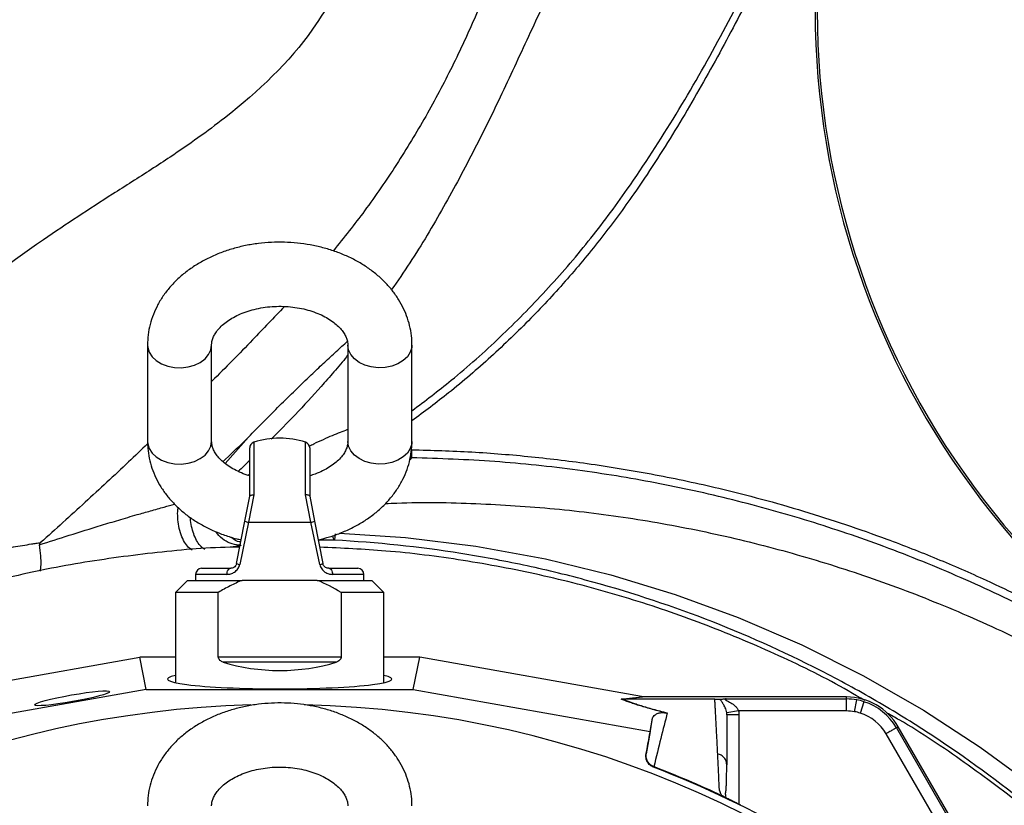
# Model space of a CAD drawing. Header units: millimetres. Extents: x 6 to 914, y 11 to 1153.
# Tile 14 of 17: x 460 to 706, y 761 to 957. Entities that reach past the tile are written whole.
import ezdxf

# ---------------------------------------------------------------- set-up
doc = ezdxf.new("R2010")
doc.units = ezdxf.units.MM

msp = doc.modelspace()

# ---------------------------------------------------------------- linework, layer by layer
at = {"color": 7, "linetype": 'Continuous', "lineweight": 25}
for p, q in [((492.09, 875.97), (492.09, 851.93)), ((508.09, 851.93), (508.09, 875.97)), ((542.09, 875.97), (542.09, 851.93)), ((558.09, 851.93), (558.09, 875.97)), ((517.59, 838.25), (517.59, 850.31)), ((532.59, 850.31), (532.59, 838.25)), ((516.38, 832.04), (517.59, 838.27)), ((518.63, 838.6), (517.3, 831.75)), ((532.88, 831.75), (531.55, 838.6)), ((532.59, 838.27), (533.8, 832.04)), ((514.33, 821.47), (516.38, 832.04)), ((517.3, 831.75), (515.09, 821.18)), ((517.3, 831.75), (532.88, 831.75)), ((535.1, 821.18), (532.88, 831.75)), ((533.8, 832.04), (535.86, 821.47)), ((504.09, 818.75), (504.09, 817.25)), ((505.59, 820.25), (512.86, 820.25)), ((537.33, 820.25), (544.59, 820.25)), ((546.09, 817.25), (546.09, 818.75)), ((502.09, 817.25), (499.09, 814.25)), ((502.09, 817.25), (515.71, 817.25)), ((525.09, 817.25), (515.71, 817.25)), ((534.47, 817.25), (525.09, 817.25)), ((534.47, 817.25), (548.09, 817.25)), ((551.09, 814.25), (548.09, 817.25)), ((499.09, 814.25), (499.09, 791.71)), ((509.76, 814.25), (499.09, 814.25)), ((509.76, 798.18), (509.76, 814.25)), ((540.42, 814.25), (540.42, 798.18)), ((551.09, 814.25), (540.42, 814.25)), ((551.09, 791.71), (551.09, 814.25)), ((434.83, 788.25), (490.14, 798.05)), ((491.75, 790), (490.14, 798.05)), ((499.09, 798.05), (490.14, 798.05)), ((509.76, 798.18), (540.42, 798.18)), ((539.22, 796.84), (510.97, 796.84)), ((560.04, 798.05), (551.09, 798.05)), ((558.43, 790), (560.04, 798.05)), ((615.35, 788.25), (560.04, 798.05)), ((491.75, 790), (432.67, 779.54)), ((491.75, 790), (558.43, 790)), ((558.43, 790), (617.52, 779.54)), ((610.31, 787.6), (615.66, 788.2)), ((616.23, 788.15), (610.89, 787.56)), ((633.69, 787.56), (610.9, 787.56)), ((666.54, 788.15), (616.23, 788.15)), ((636.48, 787.66), (666.54, 787.66)), ((666.54, 787.66), (666.54, 788.15)), ((666.54, 784.66), (666.54, 787.66)), ((668.58, 784.47), (669.12, 787.42)), ((670.01, 784.12), (670.92, 786.98)), ((639.61, 784.66), (636.65, 784.2)), ((666.54, 784.66), (639.61, 784.66)), ((617.52, 779.54), (618.17, 782.84)), ((617.52, 779.54), (616.52, 773.94)), ((679.02, 780.46), (679.44, 780.7)), ((679.02, 780.46), (694.05, 754.42)), ((704.6, 737.13), (679.44, 780.7)), ((689.89, 755.63), (676.42, 778.96)), ((616.52, 773.94), (616.55, 774.06)), ((618.43, 770.75), (618.4, 770.61)), ((636.69, 771.21), (636.61, 771.65)), ((636.02, 763.22), (635.95, 763.26))]:
    msp.add_line(p, q, dxfattribs=at)
at = {"color": 8, "linetype": 'Continuous', "lineweight": 25}
for p, q in [((511.48, 846.4), (517.28, 852.95)), ((518.63, 851.74), (518.63, 838.6)), ((531.55, 838.6), (531.55, 851.74)), ((558.01, 847.86), (557.56, 847.31)), ((517.1, 843.49), (517.59, 843.77)), ((538.74, 827.27), (534.72, 827.3)), ((511.91, 818.75), (504.09, 818.75)), ((546.09, 818.75), (538.27, 818.75)), ((639.69, 783.67), (639.69, 761.37))]:
    msp.add_line(p, q, dxfattribs=at)
at = {"color": 8, "linetype": 'Continuous', "lineweight": 25, "flags": 128}
for points in [[(492.09, 875.97), (492.14, 875.36), (492.51, 874.17), (493.24, 873.06), (494.28, 872.08), (495.6, 871.29), (497.13, 870.72), (498.8, 870.39), (500.52, 870.32), (502.23, 870.52), (503.84, 870.98), (505.27, 871.66), (506.46, 872.55), (507.35, 873.6), (507.9, 874.76), (508.09, 875.97)], [(558.09, 875.97), (558.04, 875.36), (557.67, 874.17), (556.95, 873.06), (555.9, 872.08), (554.58, 871.29), (553.05, 870.72), (551.39, 870.39), (549.66, 870.32), (547.95, 870.52), (546.34, 870.98), (544.91, 871.66), (543.72, 872.55), (542.83, 873.6), (542.28, 874.76), (542.09, 875.97)], [(492.09, 851.93), (492.14, 851.32), (492.51, 850.13), (493.24, 849.02), (494.28, 848.04), (495.6, 847.25), (497.13, 846.68), (498.8, 846.35), (500.52, 846.28), (502.23, 846.48), (503.84, 846.93), (505.27, 847.62), (506.46, 848.51), (507.35, 849.56), (507.9, 850.72), (508.09, 851.93)], [(558.09, 851.93), (558.04, 851.32), (557.67, 850.13), (556.95, 849.02), (555.9, 848.04), (554.58, 847.25), (553.05, 846.68), (551.39, 846.35), (549.66, 846.28), (547.95, 846.48), (546.34, 846.93), (544.91, 847.62), (543.72, 848.51), (542.83, 849.56), (542.28, 850.72), (542.09, 851.93), (542.09, 851.93)], [(540.01, 829), (556.5, 827.93), (574.03, 825.77), (591.39, 822.59), (607.69, 818.62), (623.75, 813.75), (639.5, 807.99), (655.36, 801.16), (670.81, 793.42), (685.78, 784.83), (699.87, 775.65), (713.44, 765.7), (726.43, 755.01)]]:
    msp.add_lwpolyline(points, dxfattribs=at)
at = {"color": 7, "linetype": 'Continuous', "lineweight": 25, "flags": 128}
for points in [[(511.91, 818.75), (511.93, 819.05), (511.99, 819.33), (512.07, 819.59), (512.19, 819.81), (512.33, 820), (512.5, 820.14), (512.67, 820.23), (512.86, 820.25)], [(537.33, 820.25), (537.51, 820.23), (537.69, 820.14), (537.85, 820), (537.99, 819.81), (538.11, 819.59), (538.2, 819.33), (538.25, 819.05), (538.27, 818.75)]]:
    msp.add_lwpolyline(points, dxfattribs=at)
at = {"color": 7, "linetype": 'Continuous', "lineweight": 25}
for centre, radius, start, end in [((859.26, 959.41), 200.52, 160.7941, 236.802), ((859.26, 959.41), 200, 160.7941, 236.802), ((519.09, 850.31), 1.5, 107.9202, 180), ((525.09, 831.75), 21, 72.0798, 107.9202), ((531.09, 850.31), 1.5, 0, 72.0798), ((517.64, 834.46), 2.72, 242.4957, 262.7837), ((532.54, 834.46), 2.72, 277.2163, 297.5043), ((515.27, 822.8), 1.63, 234.9242, 263.6759), ((534.92, 822.8), 1.63, 276.3241, 305.0758), ((505.59, 818.75), 1.5, 90, 180), ((544.59, 818.75), 1.5, 0, 90), ((666.54, 773.25), 14.9, 30, 90), ((666.54, 773.25), 14.4, 79.6989, 90), ((666.54, 773.25), 14.4, 72.3248, 79.6989), ((666.54, 773.25), 14.4, 30, 72.3248), ((525.09, 528.25), 258.01, 91.5972, 261.0813), ((525.09, 528.25), 258.01, 0, 88.6494), ((666.54, 773.25), 11.4, 79.6989, 90), ((666.54, 773.25), 11.4, 72.3248, 79.6989), ((666.54, 773.25), 11.4, 30, 72.3248), ((525.09, 528.25), 259.7, 51.0565, 68.9435)]:
    msp.add_arc(centre, radius, start, end, dxfattribs=at)
for centre, major_axis, ratio, start_param, end_param in [((525.09, 807.75), (26, 0), 0.5, 4.138109, 5.286669), ((525.09, 792.62), (28, 0), 0.087489, 2.761341, 4.712389), ((525.09, 792.62), (28, 0), 0.087489, 4.712389, 6.663437), ((616.89, 788.25), (17.02, -2.99), 0.015428, 4.624766, 4.642972)]:
    msp.add_ellipse(centre, major_axis=major_axis, ratio=ratio, start_param=start_param, end_param=end_param, dxfattribs=at)
msp.add_ellipse((473.26, 787.81), major_axis=(9.38, 1.65), ratio=0.088975, dxfattribs=at)
for points, knots in [([(546.73, 1105.2), (546.13, 1101.55), (544.51, 1090.22), (543.58, 1075.8), (543.88, 1064.71), (544.87, 1042.34), (548.43, 1013.95), (545.81, 984.49), (542.38, 971.82), (538.44, 962.76), (530.06, 949.06), (516.07, 935.7), (500.94, 924.97), (493.03, 919.78), (488.21, 916.71), (479.19, 910.96), (462.08, 899.87), (440.22, 883.01), (417.41, 863.35), (403.31, 850.78), (391.82, 840.68), (387.44, 836.77), (383.06, 832.84)], [0.1318261, 0.1318261, 0.1318261, 0.1318261, 0.1609204, 0.2212882, 0.2413806, 0.2413806, 0.3821756, 0.4349737, 0.4666526, 0.4880574, 0.5165971, 0.5998378, 0.6414582, 0.6553316, 0.6692051, 0.6830785, 0.733023, 0.8168291, 0.8866676, 0.9565061, 0.9565061, 1, 1, 1, 1]), ([(608.53, 1071.78), (607.23, 1065.81), (604.63, 1053.86), (600.44, 1036.15), (595.74, 1018.66), (590.51, 1001.41), (585.09, 985.6), (579.59, 971.21), (574.1, 958.2), (568.21, 945.38), (561.62, 932.95), (554.32, 920.96), (546.66, 909.75), (541.11, 902.78), (538.47, 899.47)], [0, 0, 0, 0, 0.097349, 0.19467, 0.291823, 0.388476, 0.484353, 0.559101, 0.633471, 0.707796, 0.782215, 0.85694, 0.932091, 1, 1, 1, 1]), ([(615.5, 1014.68), (613.36, 1009.68), (609.07, 999.68), (602.19, 984.8), (595.16, 969.88), (587.99, 954.86), (581.07, 939.75), (573.84, 924.86), (566.06, 910.43), (559.18, 898.69), (554.52, 892.01), (552.98, 889.8)], [0, 0, 0, 0, 0.116565, 0.233489, 0.350961, 0.469238, 0.588705, 0.706593, 0.824456, 0.941964, 1, 1, 1, 1]), ([(558.09, 875.97), (558.08, 876.54), (558.04, 877.96), (557.7, 880.21), (557.03, 882.68), (556.06, 885.07), (554.79, 887.37), (553.25, 889.56), (551.43, 891.63), (549.36, 893.55), (547.04, 895.3), (544.51, 896.87), (541.77, 898.24), (538.88, 899.4), (535.84, 900.32), (532.71, 901.01), (529.5, 901.47), (526.25, 901.68), (522.99, 901.64), (519.74, 901.36), (516.54, 900.84), (513.42, 900.07), (510.39, 899.06), (507.5, 897.82), (504.77, 896.35), (502.24, 894.67), (499.93, 892.78), (497.88, 890.7), (496.11, 888.47), (494.65, 886.11), (493.5, 883.65), (492.69, 881.12), (492.19, 878.55), (492.12, 876.83), (492.09, 875.97)], [0, 0, 0, 0, 0.019933, 0.049512, 0.079087, 0.108801, 0.138787, 0.169142, 0.199922, 0.231134, 0.262735, 0.294648, 0.326783, 0.359054, 0.391394, 0.423752, 0.456114, 0.488483, 0.520871, 0.553294, 0.585767, 0.618307, 0.650926, 0.683623, 0.716376, 0.74912, 0.781769, 0.814209, 0.846317, 0.877986, 0.909153, 0.939816, 0.970029, 1, 1, 1, 1]), ([(508.09, 875.97), (508.09, 876.1), (508.11, 876.55), (508.25, 877.3), (508.64, 878.28), (509.26, 879.31), (510.14, 880.37), (511.31, 881.44), (512.72, 882.44), (514.35, 883.35), (516.19, 884.14), (518.2, 884.78), (520.35, 885.26), (522.59, 885.57), (524.89, 885.68), (527.19, 885.6), (529.45, 885.33), (531.61, 884.88), (533.65, 884.26), (535.51, 883.5), (537.17, 882.62), (538.6, 881.65), (539.77, 880.64), (540.7, 879.61), (541.37, 878.6), (541.82, 877.63), (542.05, 876.76), (542.08, 876.22), (542.09, 875.97)], [0, 0, 0, 0, 0.018652, 0.066585, 0.10846, 0.147267, 0.188496, 0.227844, 0.266342, 0.304556, 0.342743, 0.381007, 0.419405, 0.457931, 0.496544, 0.535186, 0.57378, 0.612247, 0.650534, 0.68861, 0.726487, 0.764242, 0.802019, 0.840076, 0.878914, 0.919389, 0.96297, 1, 1, 1, 1]), ([(526.28, 885.6), (523.63, 882.82), (517.68, 876.56), (511.58, 870.34), (508.11, 866.92), (508.09, 866.9)], [0, 0, 0, 0, 0.443207, 0.997122, 1, 1, 1, 1]), ([(517.28, 852.95), (518.57, 854.28), (521.15, 856.96), (525.06, 860.88), (529, 864.74), (532.63, 868.24), (535.91, 871.36), (538.83, 874.04), (540.84, 875.87), (541.87, 876.81), (541.98, 876.91)], [0, 0, 0, 0, 0.157645, 0.316001, 0.474927, 0.634144, 0.755699, 0.872576, 0.986746, 1, 1, 1, 1]), ([(492.12, 851.35), (490.53, 849.83), (485.37, 844.88), (476.46, 836.63), (469.13, 830.02), (465.42, 826.68)], [0, 0, 0, 0, 0.180906, 0.586796, 1, 1, 1, 1]), ([(492.09, 851.93), (492.11, 851.36), (492.14, 849.94), (492.48, 847.7), (493.15, 845.23), (494.13, 842.84), (495.39, 840.53), (496.93, 838.34), (498.75, 836.28), (500.82, 834.36), (503.14, 832.6), (505.68, 831.03), (508.41, 829.66), (511.31, 828.52), (513.68, 827.75), (515.1, 827.45), (515.48, 827.37)], [0, 0, 0, 0, 0.049465, 0.122868, 0.19626, 0.269999, 0.34441, 0.419738, 0.496122, 0.573576, 0.651996, 0.731191, 0.810936, 0.89102, 0.971273, 1, 1, 1, 1]), ([(517.59, 843.35), (517.38, 843.41), (516.48, 843.66), (515.05, 844.25), (513.34, 845.1), (511.86, 846.05), (510.63, 847.05), (509.66, 848.08), (508.93, 849.09), (508.44, 850.08), (508.14, 851.02), (508.11, 851.62), (508.09, 851.93)], [0, 0, 0, 0, 0.031578, 0.134872, 0.237608, 0.339949, 0.442268, 0.545143, 0.649789, 0.758286, 0.874181, 1, 1, 1, 1]), ([(542.09, 851.93), (542.09, 851.81), (542.08, 851.36), (541.93, 850.61), (541.54, 849.62), (540.93, 848.6), (540.05, 847.54), (538.88, 846.47), (537.47, 845.47), (535.83, 844.56), (534.2, 843.84), (533.06, 843.49), (532.59, 843.35)], [0, 0, 0, 0, 0.050544, 0.180438, 0.293914, 0.399079, 0.510804, 0.617435, 0.721758, 0.825316, 0.928799, 1, 1, 1, 1]), ([(534.71, 827.36), (535.66, 827.59), (537.66, 828.09), (540.56, 829.15), (543.41, 830.45), (546.09, 831.97), (548.57, 833.72), (550.81, 835.66), (552.79, 837.77), (554.48, 840.04), (555.86, 842.43), (556.92, 844.92), (557.65, 847.45), (558.03, 849.8), (558.07, 851.3), (558.09, 851.93)], [0, 0, 0, 0, 0.074009, 0.155005, 0.236188, 0.317474, 0.39869, 0.479601, 0.559913, 0.639325, 0.717594, 0.794602, 0.87038, 0.945099, 1, 1, 1, 1]), ([(558.01, 847.86), (558.01, 847.87), (558.02, 847.93), (558.02, 848.14), (558.02, 848.29), (558.03, 848.66), (558.03, 848.88), (558.04, 849.35), (558.04, 849.61), (558.05, 849.86)], [0, 0, 0, 0, 0.25, 0.25, 0.5, 0.5, 0.75, 0.75, 1, 1, 1, 1]), ([(517.59, 838.27), (517.6, 838.31), (517.63, 838.36), (517.74, 838.44), (517.81, 838.47), (518, 838.53), (518.11, 838.55), (518.35, 838.59), (518.49, 838.6), (518.63, 838.6)], [0, 0, 0, 0, 0.25, 0.25, 0.5, 0.5, 0.75, 0.75, 1, 1, 1, 1]), ([(532.59, 838.27), (532.58, 838.31), (532.55, 838.36), (532.44, 838.44), (532.37, 838.47), (532.19, 838.53), (532.08, 838.55), (531.83, 838.59), (531.69, 838.6), (531.55, 838.6)], [0, 0, 0, 0, 0.25, 0.25, 0.5, 0.5, 0.75, 0.75, 1, 1, 1, 1]), ([(538.9, 828.87), (538.86, 828.41), (538.83, 828.05), (538.79, 827.64), (538.78, 827.53), (538.76, 827.4), (538.76, 827.37), (538.75, 827.31), (538.74, 827.28), (538.74, 827.27)], [0, 0, 0, 0, 0.5, 0.5, 0.75, 0.75, 0.875, 0.875, 1, 1, 1, 1]), ([(395.13, 806.96), (395.63, 807.17), (396.64, 807.59), (398.15, 808.21), (399.66, 808.82), (401.18, 809.42), (402.7, 810.02), (404.23, 810.61), (405.76, 811.18), (407.29, 811.75), (409.5, 812.56), (412.35, 813.58), (415.82, 814.76), (419.83, 816.08), (424.44, 817.51), (430.88, 819.38), (438.52, 821.4), (447.41, 823.45), (454.86, 824.93), (460.12, 825.85), (462.77, 826.27), (464.29, 826.51), (465.05, 826.62), (465.42, 826.68)], [0, 0, 0, 0, 0.022218, 0.044436, 0.066656, 0.08888, 0.111109, 0.133344, 0.155587, 0.177839, 0.2001, 0.251717, 0.301612, 0.349725, 0.424519, 0.499152, 0.624567, 0.748266, 0.873657, 0.936828, 0.968414, 0.984273, 1, 1, 1, 1]), ([(465.42, 826.68), (465.39, 826.65), (465.32, 826.58), (465.23, 826.48), (465.16, 826.38), (465.11, 826.29), (465.09, 826.2), (465.09, 826.15), (465.09, 826.12)], [0, 0, 0, 0, 0.230608, 0.43144, 0.604561, 0.753203, 0.882462, 1, 1, 1, 1]), ([(465.35, 819.53), (465.43, 820.02), (465.58, 820.99), (465.5, 823.36), (465.23, 825.18), (465.09, 826.12)], [0, 0, 0, 0, 0.327102, 0.650407, 1, 1, 1, 1]), ([(818.7, 477.59), (820.51, 488.07), (821.75, 498.6), (822.77, 514.47), (822.97, 519.77), (823.06, 527.75), (823.05, 530.41), (822.97, 535.71), (822.89, 538.35), (822.33, 551.55), (821.33, 562.01), (818.24, 582.76), (816.15, 593.04), (812.2, 608.32), (810.74, 613.39), (808.35, 620.97), (807.52, 623.48), (805.78, 628.51), (804.88, 631.01), (800.22, 643.4), (796, 653.05), (786.6, 671.8), (781.41, 680.91), (772.91, 694.18), (769.95, 698.54), (765.33, 704.97), (763.76, 707.09), (761.36, 710.26), (760.55, 711.31), (758.92, 713.4), (758.09, 714.44), (750.62, 723.77), (743.59, 731.63), (728.8, 746.53), (721.05, 753.57), (704.79, 766.83), (696.3, 773.05), (685.21, 780.3), (682.97, 781.72), (678.45, 784.51), (676.18, 785.86), (669.33, 789.84), (664.7, 792.36), (650.67, 799.54), (641.1, 803.81), (621.55, 811.34), (611.56, 814.6), (598.81, 818.02), (596.25, 818.68), (591.09, 819.92), (588.5, 820.5), (580.72, 822.16), (575.52, 823.13), (559.85, 825.61), (549.33, 826.71), (538.74, 827.27)], [0, 0, 0, 0, 0.0625, 0.0625, 0.09375, 0.09375, 0.109375, 0.109375, 0.125, 0.125, 0.1875, 0.1875, 0.25, 0.25, 0.28125, 0.28125, 0.296875, 0.296875, 0.3125, 0.3125, 0.375, 0.375, 0.4375, 0.4375, 0.46875, 0.46875, 0.484375, 0.484375, 0.492188, 0.492188, 0.5, 0.5, 0.5625, 0.5625, 0.625, 0.625, 0.6875, 0.6875, 0.703125, 0.703125, 0.71875, 0.71875, 0.75, 0.75, 0.8125, 0.8125, 0.875, 0.875, 0.890625, 0.890625, 0.90625, 0.90625, 0.9375, 0.9375, 1, 1, 1, 1]), ([(515.12, 825.52), (514.31, 825.51), (507.03, 825.47), (493.3, 824.18), (474.04, 821.58), (454.99, 817.59), (436.25, 812.4), (417.88, 806.01), (400.01, 798.34), (387.14, 792.13), (380.45, 788.15), (379.33, 787.48)], [0, 0, 0, 0, 0.016939, 0.153449, 0.289958, 0.426468, 0.562977, 0.699487, 0.835996, 0.972506, 1, 1, 1, 1]), ([(671.16, 787.24), (668.38, 788.85), (659.98, 793.69), (645.31, 800.57), (627.3, 807.88), (608.81, 813.95), (589.98, 818.81), (570.87, 822.4), (552.54, 824.74), (540.57, 825.27), (535.07, 825.51)], [0, 0, 0, 0, 0.06757, 0.203713, 0.339855, 0.475997, 0.612139, 0.748281, 0.884423, 1, 1, 1, 1]), ([(511.91, 818.75), (512.23, 818.75), (512.56, 818.8), (513.2, 818.98), (513.52, 819.13), (513.96, 819.43), (514.11, 819.54), (514.38, 819.8), (514.5, 819.95), (514.72, 820.26), (514.82, 820.43), (514.98, 820.79), (515.04, 820.98), (515.09, 821.18)], [0, 0, 0, 0, 0.25, 0.25, 0.5, 0.5, 0.625, 0.625, 0.75, 0.75, 0.875, 0.875, 1, 1, 1, 1]), ([(514.33, 821.47), (514.3, 821.35), (514.27, 821.24), (514.18, 821.04), (514.12, 820.95), (513.95, 820.7), (513.81, 820.58), (513.53, 820.41), (513.39, 820.35), (513.12, 820.27), (512.98, 820.25), (512.86, 820.25)], [0, 0, 0, 0, 0.125, 0.125, 0.25, 0.25, 0.5, 0.5, 0.75, 0.75, 1, 1, 1, 1]), ([(535.1, 821.18), (535.14, 820.98), (535.2, 820.79), (535.36, 820.43), (535.46, 820.25), (535.69, 819.94), (535.81, 819.8), (536.08, 819.54), (536.22, 819.43), (536.52, 819.23), (536.67, 819.14), (536.99, 818.99), (537.15, 818.94), (537.63, 818.8), (537.95, 818.75), (538.27, 818.75)], [0, 0, 0, 0, 0.125, 0.125, 0.25, 0.25, 0.375, 0.375, 0.5, 0.5, 0.625, 0.625, 0.75, 0.75, 1, 1, 1, 1]), ([(537.33, 820.25), (537.2, 820.25), (537.07, 820.27), (536.79, 820.34), (536.65, 820.4), (536.38, 820.58), (536.24, 820.7), (536.06, 820.94), (536.01, 821.04), (535.91, 821.24), (535.88, 821.35), (535.86, 821.47)], [0, 0, 0, 0, 0.25, 0.25, 0.5, 0.5, 0.75, 0.75, 0.875, 0.875, 1, 1, 1, 1]), ([(515.71, 817.25), (514.68, 816.83), (513.67, 816.36), (511.69, 815.36), (510.72, 814.82), (509.76, 814.25)], [0, 0, 0, 0, 0.5, 0.5, 1, 1, 1, 1]), ([(510.97, 796.84), (510.82, 796.89), (510.69, 796.94), (510.42, 797.09), (510.29, 797.18), (510.12, 797.34), (510.07, 797.4), (509.97, 797.53), (509.92, 797.6), (509.81, 797.83), (509.76, 798), (509.76, 798.18)], [0, 0, 0, 0, 0.25, 0.25, 0.5, 0.5, 0.625, 0.625, 0.75, 0.75, 1, 1, 1, 1]), ([(540.42, 798.18), (540.42, 798.09), (540.41, 798), (540.37, 797.83), (540.34, 797.75), (540.23, 797.52), (540.12, 797.4), (539.89, 797.18), (539.76, 797.09), (539.5, 796.94), (539.36, 796.89), (539.22, 796.84)], [0, 0, 0, 0, 0.125, 0.125, 0.25, 0.25, 0.5, 0.5, 0.75, 0.75, 1, 1, 1, 1]), ([(558.09, 760.97), (558.08, 761.54), (558.04, 762.96), (557.7, 765.21), (557.03, 767.68), (556.06, 770.07), (554.79, 772.37), (553.25, 774.56), (551.43, 776.63), (549.36, 778.55), (547.04, 780.3), (544.51, 781.87), (541.77, 783.24), (538.88, 784.4), (535.84, 785.32), (532.71, 786.01), (529.5, 786.47), (526.25, 786.68), (522.99, 786.64), (519.74, 786.36), (516.54, 785.84), (513.42, 785.07), (510.39, 784.06), (507.5, 782.82), (504.77, 781.35), (502.24, 779.67), (499.93, 777.78), (497.88, 775.7), (496.11, 773.47), (494.65, 771.11), (493.5, 768.65), (492.69, 766.12), (492.19, 763.55), (492.12, 761.83), (492.09, 760.97)], [0, 0, 0, 0, 0.019933, 0.0495121, 0.0790867, 0.1088014, 0.1387867, 0.1691418, 0.1999222, 0.2311338, 0.2627345, 0.2946478, 0.3267828, 0.359054, 0.3913938, 0.4237518, 0.4561144, 0.4884834, 0.5208709, 0.553294, 0.5857667, 0.6183068, 0.6509257, 0.683623, 0.7163756, 0.74912, 0.7817689, 0.8142089, 0.8463166, 0.8779856, 0.9091533, 0.939816, 0.9700291, 1, 1, 1, 1]), ([(621.31, 784.21), (620.67, 784.37), (620.05, 784.53), (618.87, 784.84), (618.29, 784.99), (616.65, 785.45), (615.66, 785.74), (614.3, 786.17), (613.87, 786.31), (613.05, 786.58), (612.66, 786.71), (611.56, 787.11), (610.9, 787.36), (610.31, 787.6)], [0, 0, 0, 0, 0.125, 0.125, 0.25, 0.25, 0.5, 0.5, 0.625, 0.625, 0.75, 0.75, 1, 1, 1, 1]), ([(610.9, 787.56), (611.48, 787.31), (612.13, 787.06), (613.22, 786.67), (613.61, 786.53), (614.42, 786.26), (614.85, 786.12), (616.2, 785.7), (617.19, 785.41), (619.35, 784.81), (620.53, 784.5), (621.81, 784.19)], [0, 0, 0, 0, 0.25, 0.25, 0.375, 0.375, 0.5, 0.5, 0.75, 0.75, 1, 1, 1, 1]), ([(633.69, 787.56), (633.86, 787.56), (634.02, 787.56), (634.29, 787.57), (634.41, 787.57), (634.61, 787.58), (634.7, 787.58), (634.86, 787.59), (634.93, 787.6), (635, 787.6)], [0, 0, 0, 0, 0.25, 0.25, 0.5, 0.5, 0.75, 0.75, 1, 1, 1, 1]), ([(634.4, 773.96), (634.39, 774.19), (634.37, 774.67), (634.33, 775.37), (634.3, 776.06), (634.26, 776.75), (634.23, 777.43), (634.19, 778.1), (634.16, 778.77), (634.12, 779.44), (634.09, 780.1), (634.05, 780.75), (634.02, 781.39), (633.98, 782.04), (633.95, 782.67), (633.92, 783.3), (633.88, 783.93), (633.85, 784.55), (633.82, 785.16), (633.78, 785.77), (633.75, 786.37), (633.72, 786.97), (633.7, 787.36), (633.69, 787.56)], [0, 0, 0, 0, 0.0453363, 0.0908939, 0.1366742, 0.1826782, 0.2289071, 0.2753619, 0.3220437, 0.3689537, 0.4160929, 0.4634623, 0.5110629, 0.5588958, 0.6069619, 0.6552622, 0.7037976, 0.7525692, 0.8015777, 0.8508242, 0.9003095, 0.9500345, 1, 1, 1, 1]), ([(635, 787.6), (635.07, 787.61), (635.16, 787.62), (635.36, 787.63), (635.47, 787.63), (635.73, 787.64), (635.87, 787.64), (636.16, 787.65), (636.32, 787.65), (636.48, 787.66)], [0, 0, 0, 0, 0.25, 0.25, 0.5, 0.5, 0.75, 0.75, 1, 1, 1, 1]), ([(636.65, 784.2), (636.61, 784.44), (636.56, 784.66), (636.43, 785.07), (636.36, 785.26), (636.13, 785.79), (635.96, 786.09), (635.64, 786.63), (635.48, 786.86), (635.19, 787.27), (635.07, 787.45), (635, 787.6)], [0, 0, 0, 0, 0.125, 0.125, 0.25, 0.25, 0.5, 0.5, 0.75, 0.75, 1, 1, 1, 1]), ([(636.48, 787.66), (636.4, 787.65), (636.33, 787.64), (636.22, 787.61), (636.19, 787.59), (636.21, 787.52), (636.25, 787.48), (636.37, 787.4), (636.45, 787.35), (636.7, 787.22), (636.88, 787.13), (637.27, 786.93), (637.46, 786.82), (638.04, 786.47), (638.43, 786.2), (638.95, 785.71), (639.12, 785.52), (639.34, 785.22), (639.4, 785.12), (639.52, 784.9), (639.57, 784.78), (639.61, 784.66)], [0, 0, 0, 0, 0.0625, 0.0625, 0.125, 0.125, 0.1875, 0.1875, 0.25, 0.25, 0.375, 0.375, 0.5, 0.5, 0.75, 0.75, 0.875, 0.875, 0.9375, 0.9375, 1, 1, 1, 1]), ([(618.17, 782.84), (618.21, 783), (618.27, 783.15), (618.48, 783.44), (618.62, 783.58), (618.89, 783.78), (619, 783.84), (619.24, 783.96), (619.37, 784.02), (619.61, 784.09), (619.7, 784.12), (619.89, 784.17), (620, 784.19), (620.24, 784.22), (620.38, 784.24), (620.64, 784.25), (620.73, 784.25), (620.91, 784.25), (620.97, 784.24), (621.12, 784.23), (621.2, 784.22), (621.31, 784.21)], [0, 0, 0, 0, 0.25, 0.25, 0.5, 0.5, 0.625, 0.625, 0.75, 0.75, 0.8125, 0.8125, 0.875, 0.875, 0.9375, 0.9375, 0.96875, 0.96875, 0.984375, 0.984375, 1, 1, 1, 1]), ([(621.81, 784.19), (621.3, 782.15), (620.76, 780.02), (619.64, 775.54), (619.06, 773.2), (618.45, 770.74)], [0, 0, 0, 0, 0.5, 0.5, 1, 1, 1, 1]), ([(822.42, 531.24), (822.41, 534.63), (822.39, 544.49), (820.98, 560.79), (818.27, 580.05), (814.25, 599.08), (809.01, 617.81), (802.56, 636.16), (794.92, 654.05), (786.13, 671.4), (776.23, 688.14), (765.25, 704.2), (753.25, 719.5), (740.28, 733.99), (726.38, 747.6), (711.64, 760.3), (696.04, 771.9), (684.35, 779.84), (677.69, 783.56), (676.69, 784.12)], [0, 0, 0, 0, 0.033257, 0.096955, 0.160653, 0.224351, 0.288049, 0.351747, 0.415445, 0.479143, 0.54284, 0.606538, 0.670236, 0.733934, 0.797632, 0.86133, 0.925028, 0.988726, 1, 1, 1, 1]), ([(636.69, 783.67), (636.69, 783.44), (636.69, 782.99), (636.69, 782.3), (636.69, 781.6), (636.69, 780.9), (636.69, 780.19), (636.69, 779.47), (636.69, 778.75), (636.69, 778.03), (636.69, 777.29), (636.69, 776.55), (636.69, 775.81), (636.69, 775.06), (636.69, 774.3), (636.69, 773.54), (636.69, 772.77), (636.69, 771.99), (636.69, 771.47), (636.69, 771.21)], [0, 0, 0, 0, 0.061953, 0.123509, 0.18467, 0.245435, 0.305808, 0.365787, 0.425376, 0.484574, 0.543383, 0.601804, 0.659839, 0.717488, 0.774754, 0.831636, 0.888137, 0.944258, 1, 1, 1, 1]), ([(639.69, 783.67), (639.29, 783.67), (638.9, 783.67), (638.17, 783.67), (637.84, 783.67), (637.29, 783.67), (637.06, 783.67), (636.76, 783.67), (636.69, 783.67), (636.69, 783.67)], [0, 0, 0, 0, 0.25, 0.25, 0.5, 0.5, 0.75, 0.75, 1, 1, 1, 1]), ([(679.02, 780.46), (679.01, 780.45), (678.94, 780.41), (678.68, 780.26), (678.48, 780.14), (677.97, 779.85), (677.67, 779.68), (677.04, 779.32), (676.72, 779.13), (676.42, 778.96)], [0, 0, 0, 0, 0.25, 0.25, 0.5, 0.5, 0.75, 0.75, 1, 1, 1, 1]), ([(618.4, 770.61), (618.07, 770.74), (617.78, 770.91), (617.25, 771.37), (617.03, 771.64), (616.78, 772.09), (616.71, 772.25), (616.59, 772.57), (616.55, 772.74), (616.46, 773.25), (616.46, 773.59), (616.52, 773.94)], [0, 0, 0, 0, 0.25, 0.25, 0.5, 0.5, 0.625, 0.625, 0.75, 0.75, 1, 1, 1, 1]), ([(618.43, 770.75), (618.1, 770.87), (617.81, 771.05), (617.28, 771.51), (617.06, 771.77), (616.81, 772.22), (616.74, 772.38), (616.62, 772.7), (616.58, 772.87), (616.52, 773.21), (616.51, 773.38), (616.51, 773.72), (616.52, 773.89), (616.55, 774.06)], [0, 0, 0, 0, 0.25, 0.25, 0.5, 0.5, 0.625, 0.625, 0.75, 0.75, 0.875, 0.875, 1, 1, 1, 1]), ([(635.47, 763.48), (635.44, 763.54), (635.37, 763.66), (635.27, 763.84), (635.18, 764.02), (635.1, 764.19), (635.04, 764.36), (634.98, 764.52), (634.93, 764.68), (634.88, 764.83), (634.84, 765.03), (634.81, 765.28), (634.79, 765.64), (634.77, 766.08), (634.75, 766.58), (634.71, 767.41), (634.66, 768.54), (634.6, 769.94), (634.53, 771.31), (634.47, 772.65), (634.42, 773.52), (634.4, 773.96)], [0, 0, 0, 0, 0.013423, 0.026738, 0.039956, 0.053088, 0.066144, 0.079134, 0.09207, 0.104963, 0.117824, 0.141662, 0.172831, 0.217057, 0.263491, 0.312127, 0.449156, 0.58733, 0.723761, 0.861313, 1, 1, 1, 1]), ([(508.09, 760.97), (508.09, 761.1), (508.11, 761.55), (508.25, 762.3), (508.64, 763.28), (509.26, 764.31), (510.14, 765.37), (511.31, 766.44), (512.72, 767.44), (514.35, 768.35), (516.19, 769.14), (518.2, 769.78), (520.35, 770.26), (522.59, 770.57), (524.89, 770.68), (527.19, 770.6), (529.45, 770.33), (531.61, 769.88), (533.65, 769.26), (535.51, 768.5), (537.17, 767.62), (538.6, 766.65), (539.77, 765.64), (540.7, 764.61), (541.37, 763.6), (541.82, 762.63), (542.05, 761.76), (542.08, 761.22), (542.09, 760.97)], [0, 0, 0, 0, 0.018652, 0.066585, 0.10846, 0.147267, 0.188496, 0.227844, 0.266342, 0.304556, 0.342743, 0.381007, 0.419405, 0.457931, 0.496544, 0.535186, 0.57378, 0.612247, 0.650534, 0.68861, 0.726487, 0.764242, 0.802019, 0.840076, 0.878914, 0.919389, 0.96297, 1, 1, 1, 1]), ([(636.54, 763.19), (636.49, 763.33), (636.3, 763.9), (636.48, 764.63), (636.53, 765.6), (636.61, 767.04), (636.64, 769.06), (636.65, 770.76), (636.65, 771.65)], [0, 0, 0, 0, 0.038407, 0.157587, 0.27726, 0.405507, 0.68637, 1, 1, 1, 1]), ([(635.95, 763.26), (635.92, 763.27), (635.88, 763.29), (635.8, 763.33), (635.73, 763.36), (635.65, 763.4), (635.56, 763.44), (635.5, 763.47), (635.47, 763.48)], [0, 0, 0, 0, 0.160202, 0.321039, 0.484027, 0.650625, 0.822199, 1, 1, 1, 1]), ([(640.21, 761.11), (640.13, 761.14), (639.99, 761.21), (639.77, 761.32), (639.56, 761.42), (639.35, 761.53), (639.14, 761.63), (638.94, 761.74), (638.73, 761.84), (638.53, 761.94), (638.33, 762.04), (638.07, 762.17), (637.77, 762.32), (637.42, 762.5), (637.09, 762.66), (636.79, 762.82), (636.51, 762.96), (636.25, 763.1), (636.1, 763.18), (636.02, 763.22)], [0, 0, 0, 0, 0.043919, 0.087472, 0.13073, 0.173768, 0.216664, 0.259492, 0.30233, 0.345255, 0.388344, 0.431671, 0.51489, 0.596546, 0.677156, 0.757259, 0.837405, 0.91814, 1, 1, 1, 1]), ([(640.21, 761.11), (639.8, 761.31), (638.97, 761.72), (637.8, 762.31), (636.88, 762.77), (636.54, 762.96), (636.42, 763.02)], [0, 0, 0, 0, 0.272035, 0.551471, 0.845021, 1, 1, 1, 1])]:
    msp.add_open_spline(points, degree=3, knots=knots, dxfattribs=at)
at = {"color": 8, "linetype": 'Continuous', "lineweight": 25}
for points, knots in [([(689.19, 1102.63), (687.74, 1095.09), (684.83, 1080), (679.15, 1057.6), (672.49, 1035.4), (665.29, 1014.92), (657.81, 996.2), (650.28, 979.17), (642.07, 962.37), (633.3, 945.77), (623.87, 929.43), (614.61, 915.09), (605.58, 902.8), (596.99, 892.44), (587.76, 882.46), (577.86, 872.96), (567.95, 864.41), (561.17, 859.35), (558.09, 857.05)], [0, 0, 0, 0, 0.08097, 0.161939, 0.2436, 0.325261, 0.390672, 0.456106, 0.521518, 0.587798, 0.654092, 0.720328, 0.767585, 0.814879, 0.862136, 0.9108, 0.959507, 1, 1, 1, 1]), ([(558.09, 859.59), (561.39, 862.08), (569.02, 867.83), (580.18, 877.85), (591.63, 889.42), (602.25, 901.73), (613.16, 916.4), (624.18, 933.49), (635.3, 952.93), (645.4, 972.94), (654.57, 993.39), (660.78, 1008.93), (666.53, 1024.38), (671.59, 1039.21), (677.39, 1058.89), (682.32, 1078.23), (684.95, 1091.27), (686.27, 1097.78)], [0, 0, 0, 0, 0.044858, 0.103729, 0.162663, 0.221522, 0.280179, 0.361086, 0.442134, 0.523285, 0.604438, 0.685433, 0.705015, 0.78336, 0.855564, 0.927796, 1, 1, 1, 1]), ([(542.09, 873.52), (542, 873.4), (540.91, 871.92), (538.66, 869.3), (534.37, 864.44), (529.17, 858.78), (524.94, 854.5), (522.93, 852.47)], [0, 0, 0, 0, 0.01564, 0.19179, 0.360576, 0.697013, 1, 1, 1, 1]), ([(510.9, 846.87), (512.73, 848.6), (514.87, 850.63), (516.98, 852.66), (517.28, 852.95)], [0, 0, 0, 0, 0.855754, 1, 1, 1, 1]), ([(532.49, 850.79), (532.87, 850.97), (534.84, 851.93), (538.2, 853.46), (540.85, 854.47), (542.09, 854.95)], [0, 0, 0, 0, 0.109244, 0.580917, 1, 1, 1, 1]), ([(805.51, 211.53), (807.62, 213.88), (814.92, 221.98), (826.43, 236.77), (839.89, 255.72), (851, 273.46), (860.11, 289.62), (867.56, 304.12), (875.12, 320.33), (882.55, 338.34), (889.61, 358.19), (895.71, 378.54), (900.81, 399.33), (904.87, 420.52), (907.76, 441.32), (909.57, 461.66), (910.41, 481.53), (910.3, 501.38), (909.05, 521.48), (906.64, 541.73), (903.06, 561.86), (898.42, 581.49), (892.75, 600.63), (886.06, 619.38), (878.2, 638.04), (869.16, 656.49), (859.04, 674.41), (848.1, 691.41), (836.42, 707.53), (823.89, 722.94), (810.31, 737.89), (795.71, 752.26), (780.29, 765.77), (764.42, 778.16), (748.15, 789.46), (731.33, 799.8), (713.66, 809.38), (695.23, 818.07), (676.29, 825.73), (657.26, 832.19), (638.18, 837.51), (618.89, 841.76), (599.05, 844.96), (578.77, 847.15), (564.93, 847.62), (558.01, 847.86)], [0, 0, 0, 0, 0.0110242, 0.0380366, 0.0652581, 0.092063, 0.1109952, 0.1299345, 0.1488666, 0.1733492, 0.1978472, 0.2223297, 0.2473888, 0.2724644, 0.2975235, 0.3205847, 0.343646, 0.3668409, 0.3897853, 0.4138471, 0.4379089, 0.4610362, 0.4841635, 0.5074695, 0.5304185, 0.5547424, 0.5790663, 0.6021368, 0.6252074, 0.6484574, 0.6713461, 0.6955998, 0.7198533, 0.7428045, 0.7657557, 0.7888861, 0.8116556, 0.8357814, 0.859907, 0.8828614, 0.9058157, 0.9289481, 0.9517251, 0.9758625, 1, 1, 1, 1]), ([(558.05, 849.86), (563.04, 849.71), (573.01, 849.42), (587.94, 848.19), (603.23, 846.34), (618.85, 843.73), (636.59, 839.95), (655.92, 834.73), (674, 828.65), (689.13, 822.72), (703.4, 816.51), (719.3, 808.71), (735.4, 799.7), (749.84, 790.66), (761.63, 782.54), (772.05, 774.76), (781.66, 767.08), (791.44, 758.68), (802.88, 748.1), (815.29, 735.52), (827.53, 721.68), (838.28, 708.27), (846.86, 696.55), (854.2, 685.65), (860.76, 675.18), (867.24, 663.99), (873.81, 651.58), (880.11, 638.46), (886.05, 624.6), (891.59, 610.03), (896.65, 594.73), (901.15, 578.72), (904.67, 563.54), (907.35, 549.28), (909.68, 533.73), (911.52, 515.84), (912.41, 496.36), (912.3, 477.61), (911.42, 459.61), (909.94, 443.55), (908.13, 429.42), (906.04, 416.1), (903.28, 401.75), (899.48, 385.24), (894.67, 367.74), (888.95, 350.14), (882.78, 333.59), (876.46, 318.51), (869.78, 304.13), (861.82, 288.51), (853.64, 274.06), (845.37, 260.74), (837.3, 248.58), (827.63, 235.07), (817.08, 221.75), (809.65, 212.87), (806.03, 208.9), (805.51, 208.33)], [0, 0, 0, 0, 0.017257, 0.034522, 0.051779, 0.070521, 0.089263, 0.114504, 0.139745, 0.155218, 0.170691, 0.193571, 0.216451, 0.234464, 0.252477, 0.265964, 0.279451, 0.295002, 0.310553, 0.333325, 0.356098, 0.374432, 0.392766, 0.406326, 0.419886, 0.435472, 0.451058, 0.468432, 0.485813, 0.503187, 0.522353, 0.541529, 0.560695, 0.576213, 0.59173, 0.615056, 0.638382, 0.659145, 0.67992, 0.700686, 0.71493, 0.729174, 0.747317, 0.765461, 0.787766, 0.810071, 0.829462, 0.848852, 0.866588, 0.884323, 0.909477, 0.923999, 0.938521, 0.959974, 0.981427, 0.997295, 1, 1, 1, 1]), ([(517.59, 847.2), (517.1, 846.71), (516.16, 845.78), (515.2, 844.87), (514.74, 844.43)], [0, 0, 0, 0, 0.52245, 1, 1, 1, 1]), ([(465.09, 826.12), (467.55, 826.91), (472.65, 828.55), (479.3, 830.62), (485, 832.33), (489.1, 833.53), (492.9, 834.61), (496.04, 835.49), (497.99, 836.03), (498.84, 836.26)], [0, 0, 0, 0, 0.220563, 0.457232, 0.583329, 0.719075, 0.81643, 0.920452, 1, 1, 1, 1]), ([(551.44, 836.4), (552.4, 836.45), (559.93, 836.86), (574.05, 836.52), (593.72, 835.31), (613.28, 832.84), (632.69, 829.25), (651.91, 824.51), (670.92, 818.63), (689.94, 811.51), (708.91, 803.12), (727.7, 793.43), (745.93, 782.59), (763.5, 770.64), (780.31, 757.61), (795.69, 744.13), (809.69, 730.38), (822.36, 716.53), (834.25, 702.05), (845.31, 686.99), (855.47, 671.48), (864.71, 655.57), (873.06, 639.31), (880.55, 622.61), (887.21, 605.41), (893.01, 587.71), (897.92, 569.56), (901.87, 551.1), (904.84, 532.38), (906.81, 513.42), (907.76, 494.29), (907.68, 474.37), (906.62, 453.76), (904.43, 432.56), (901.18, 411.54), (896.86, 390.75), (891.49, 370.21), (885.08, 349.97), (877.63, 330.07), (869.02, 310.22), (859.21, 290.5), (848.17, 271.01), (836.11, 252.1), (822.97, 233.93), (812.73, 220.83), (806.61, 214.05), (805.51, 212.82)], [0, 0, 0, 0, 0.003384, 0.026508, 0.049584, 0.072652, 0.095752, 0.118925, 0.142209, 0.165621, 0.19027, 0.215018, 0.239836, 0.264699, 0.289586, 0.314479, 0.336466, 0.358423, 0.380331, 0.402176, 0.423967, 0.445339, 0.466702, 0.488077, 0.509485, 0.531383, 0.553351, 0.5754, 0.597546, 0.619803, 0.642189, 0.66466, 0.689617, 0.714509, 0.739349, 0.76415, 0.788931, 0.813715, 0.838526, 0.863387, 0.889492, 0.915643, 0.941823, 0.968016, 0.994209, 1, 1, 1, 1]), ([(503.25, 824.79), (502.94, 824.99), (502.26, 825.44), (501.3, 826.77), (500.45, 828.58), (499.86, 830.72), (499.61, 832.88), (499.59, 834.48), (499.71, 835.25), (499.74, 835.42)], [0, 0, 0, 0, 0.134887, 0.299049, 0.469843, 0.640638, 0.8048, 0.95712, 1, 1, 1, 1]), ([(506.42, 825.03), (506.34, 825.05), (505.92, 825.18), (505.19, 825.9), (504.31, 827.15), (503.57, 828.8), (503.06, 830.69), (502.8, 832.12), (502.78, 832.86), (502.78, 832.93)], [0, 0, 0, 0, 0.043948, 0.231166, 0.418384, 0.605602, 0.79282, 0.980038, 1, 1, 1, 1]), ([(515.41, 825.99), (514.67, 826.05), (513.21, 826.18), (511.21, 827.24), (509.83, 828.35), (509.35, 829.2), (509.25, 829.38)], [0, 0, 0, 0, 0.3066073, 0.6132147, 0.919822, 1, 1, 1, 1]), ([(538.24, 828.36), (538.3, 828.14), (538.44, 827.54), (538.62, 827.34), (538.74, 827.27), (538.74, 827.27)], [0, 0, 0, 0, 0.37786, 0.988535, 1, 1, 1, 1]), ([(515.41, 825.99), (515.37, 825.98), (515, 825.88), (514.27, 825.72), (513.27, 825.56), (512.87, 825.5)], [0, 0, 0, 0, 0.05328, 0.620699, 1, 1, 1, 1]), ([(515.37, 826.8), (515.28, 826.81), (514.48, 826.94), (513.59, 827.39), (512.96, 828), (512.88, 828.07)], [0, 0, 0, 0, 0.088512, 0.882305, 1, 1, 1, 1]), ([(636.61, 771.65), (636.59, 771.8), (636.53, 772.28), (636.08, 772.98), (635.34, 773.65), (634.71, 773.86), (634.4, 773.96)], [0, 0, 0, 0, 0.140589, 0.432387, 0.724184, 1, 1, 1, 1])]:
    msp.add_open_spline(points, degree=3, knots=knots, dxfattribs=at)
at = {"color": 7, "linetype": 'Continuous', "lineweight": 25}
for points in [[(540.42, 814.25), (538.5, 815.39), (536.53, 816.41), (534.47, 817.25)], [(610.89, 787.56), (610.69, 787.56), (610.5, 787.57), (610.31, 787.6)], [(610.89, 787.56), (610.89, 787.56), (610.9, 787.56), (610.9, 787.56)], [(616.23, 788.15), (616.04, 788.15), (615.85, 788.17), (615.66, 788.2)], [(621.31, 784.21), (621.47, 784.19), (621.64, 784.18), (621.81, 784.19)], [(636.69, 783.67), (636.69, 783.85), (636.67, 784.02), (636.65, 784.2)], [(639.61, 784.66), (639.66, 784.33), (639.69, 784), (639.69, 783.67)], [(616.55, 774.06), (617.13, 777.18), (617.67, 780.1), (618.17, 782.84)], [(635.47, 763.48), (632.68, 764.79), (627.04, 767.32), (621.32, 769.64), (618.44, 770.75)]]:
    msp.add_open_spline(points, degree=3, dxfattribs=at)

doc.saveas('drawing.dxf')
